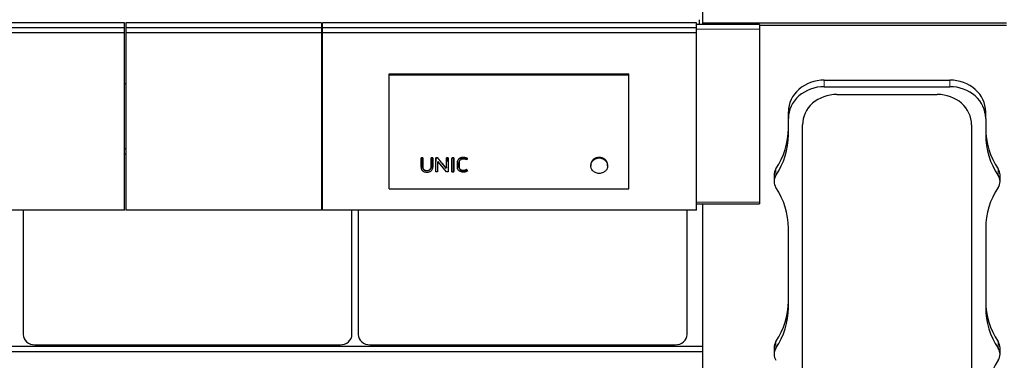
# Model space of a CAD drawing. Header units: inches. Extents: x 0 to 23760, y -13 to 16800.
# Tile 140 of 256: x 6557 to 8202, y 12533 to 13104. Entities that reach past the tile are written whole.
import ezdxf

# ---------------------------------------------------------------- set-up
doc = ezdxf.new("R2010")
doc.units = ezdxf.units.IN
doc.layers.add('1', color=7, linetype='Continuous', true_color=0xffffff)
doc.layers.add('254', color=7, linetype='Continuous', true_color=0xffffff)
doc.styles.add('latin_extended', font='simplex.shx')
doc.dimstyles.get("Standard").update_dxf_attribs({"dimtxt": 0.18, "dimasz": 0.18, "dimexe": 0.18, "dimexo": 0.0625, "dimgap": 0.09, "dimtad": 0, "dimtih": 1, "dimtoh": 1, "dimdec": 4, "dimzin": 0, "dimdsep": 46, "dimtxsty": 'Standard', "dimcen": 0.09, "dimadec": 0, "dimazin": 0, "dimtfac": 1, "dimtdec": 4, "dimtofl": 0, "dimtmove": 0, "dimatfit": 3, "dimfxl": 1, "dimtolj": 1, "dimtzin": 0, "dimarcsym": 0})

# ---------------------------------------------------------------- blocks, each defined once
blk = doc.blocks.new('_U5')
at = {"layer": '254', "color": 3, "linetype": 'Continuous', "lineweight": 13, "transparency": 16777216}
for p, q in [((8914, 13844.8), (8914, 9822.4)), ((1028, 13489.8), (1028, 9822.4)), ((1168, 9862.4), (8774, 9862.4))]:
    blk.add_line(p, q, dxfattribs=at)
at = {"layer": '254', "color": 3, "transparency": 16777216}
for points in [[(1168, 9885.7), (1168, 9839.1), (1028, 9862.4)], [(8774, 9839.1), (8774, 9885.7), (8914, 9862.4)]]:
    blk.add_solid(points, dxfattribs=at)
at = {"layer": 'Defpoints', "color": 0, "transparency": 16777216}
for p in [(8914, 13884.8), (1028, 13529.8), (8914, 9862.4)]:
    blk.add_point(p, dxfattribs=at)
at = {"layer": '254', "color": 2, "lineweight": 13, "transparency": 16777216, "insert": (4727.7, 10072.4), "char_height": 140, "attachment_point": 1, "style": 'latin_extended'}
blk.add_mtext('\\A1;7886', dxfattribs=at)

msp = doc.modelspace()

# ---------------------------------------------------------------- linework, layer by layer
at = {"layer": '1', "color": 2, "linetype": 'Continuous', "lineweight": 25}
for p, q in [((7698.001, 13097.789), (7698.001, 13618.876)), ((7692.001, 13103.511), (7692.001, 13095.538)), ((7698.001, 13095.54), (7698.001, 13097.789)), ((8205.501, 13097.789), (7698.001, 13097.789)), ((7792.977, 13095.54), (7687.752, 13095.54)), ((7792.977, 13095.54), (7792.977, 13087.447)), ((7792.977, 13087.447), (7792.977, 12798.316)), ((8205.501, 13093.738), (7792.983, 13093.738)), ((7173.763, 13013.059), (7574.263, 13013.059)), ((7173.763, 13011.456), (7173.763, 13013.059)), ((7173.763, 12820.296), (7173.763, 13011.456)), ((7173.763, 13011.456), (7574.263, 13011.456)), ((7574.263, 13011.456), (7574.263, 13013.059)), ((7574.263, 12820.296), (7574.263, 13011.456)), ((7900.977, 13002.439), (8110.977, 13002.439)), ((6733.741, 12995.918), (6731.735, 12995.918)), ((7062.723, 12995.918), (7060.716, 12995.918)), ((7900.977, 12991.357), (8110.977, 12991.357)), ((7921.977, 12978.384), (8089.977, 12978.384)), ((7841.147, 12938.288), (7841.147, 12949.37)), ((7841.147, 12910.588), (7841.147, 12938.288)), ((8170.806, 12938.288), (8170.806, 12949.37)), ((8170.806, 12938.288), (8170.806, 12910.588)), ((7864.773, 12470.833), (7864.773, 12927.643)), ((8147.181, 12927.643), (8147.181, 12470.833)), ((6733.758, 12887.462), (6731.758, 12887.462)), ((7062.748, 12887.462), (7060.748, 12887.462)), ((6733.758, 12878.227), (6731.758, 12878.227)), ((7062.748, 12878.227), (7060.748, 12878.227)), ((7227.224, 12872.136), (7227.224, 12872.576)), ((7227.224, 12872.576), (7230.024, 12872.576)), ((7230.024, 12872.136), (7227.224, 12872.136)), ((7230.024, 12872.136), (7230.024, 12872.576)), ((7243.988, 12872.136), (7243.988, 12872.576)), ((7243.988, 12872.576), (7246.789, 12872.576)), ((7246.789, 12872.136), (7243.988, 12872.136)), ((7246.789, 12872.136), (7246.789, 12872.576)), ((7252.013, 12872.136), (7252.013, 12872.576)), ((7254.857, 12872.576), (7252.013, 12872.576)), ((7252.013, 12872.136), (7254.857, 12872.136)), ((7254.857, 12872.136), (7254.857, 12872.576)), ((7269.67, 12872.136), (7269.67, 12872.576)), ((7272.47, 12872.576), (7269.67, 12872.576)), ((7269.67, 12872.136), (7272.47, 12872.136)), ((7272.47, 12872.136), (7272.47, 12872.576)), ((7278.943, 12872.136), (7278.943, 12872.576)), ((7278.943, 12872.576), (7281.744, 12872.576)), ((7281.744, 12872.136), (7278.943, 12872.136)), ((7281.744, 12872.136), (7281.744, 12872.576)), ((7304.813, 12870.61), (7304.813, 12871.055)), ((7227.188, 12856.752), (7227.188, 12856.205)), ((7246.821, 12855.938), (7246.801, 12865.731)), ((7246.821, 12855.92), (7246.821, 12855.938)), ((7251.966, 12848.685), (7252.001, 12865.731)), ((7254.828, 12864.802), (7254.862, 12848.685)), ((7269.57, 12848.685), (7256.652, 12865.294)), ((7261.411, 12863.695), (7267.809, 12855.46)), ((7269.637, 12855.943), (7269.657, 12865.731)), ((7272.482, 12865.731), (7272.518, 12848.685)), ((7278.931, 12865.731), (7278.896, 12848.685)), ((7281.792, 12848.685), (7281.756, 12865.731)), ((7288.007, 12856.658), (7288.007, 12856.111)), ((7290.869, 12857.431), (7290.869, 12857.967)), ((7303.583, 12852.1), (7303.583, 12852.695)), ((7303.583, 12852.1), (7304.91, 12850.248)), ((7304.91, 12850.248), (7304.91, 12850.869)), ((7510.848, 12860.613), (7510.848, 12858.982)), ((7539.041, 12858.982), (7539.041, 12860.612)), ((7251.966, 12848.685), (7251.966, 12849.328)), ((7254.862, 12848.685), (7251.966, 12848.685)), ((7254.862, 12848.685), (7254.862, 12849.328)), ((7272.518, 12848.685), (7269.57, 12848.685)), ((7272.518, 12848.685), (7272.518, 12849.328)), ((7278.896, 12848.685), (7278.896, 12849.328)), ((7278.896, 12848.685), (7281.792, 12848.685)), ((7281.792, 12848.685), (7281.792, 12849.328)), ((7817.147, 12843.815), (7817.147, 12832.733)), ((8194.806, 12832.733), (8194.806, 12843.815)), ((7173.763, 12820.296), (7574.263, 12820.296)), ((7687.752, 12795.086), (7792.977, 12795.086)), ((7698.001, 12391.49), (7698.001, 12795.078)), ((7792.977, 12798.316), (7792.977, 12795.086)), ((6562.263, 12784.742), (6562.263, 12576.875)), ((7111.739, 12576.875), (7111.739, 12784.742)), ((7122.263, 12784.742), (7122.263, 12576.875)), ((7671.739, 12576.875), (7671.739, 12784.742)), ((7841.147, 12621.423), (7841.147, 12754.878)), ((8170.806, 12754.878), (8170.806, 12621.423)), ((7697.925, 12556.856), (2936.001, 12556.856)), ((6582.001, 12559.367), (7092.001, 12559.367)), ((7142.001, 12559.367), (7652.001, 12559.367)), ((7817.147, 12554.65), (7817.147, 12543.568)), ((8194.806, 12543.568), (8194.806, 12554.65)), ((7697.925, 12547.721), (2936.001, 12547.721))]:
    msp.add_line(p, q, dxfattribs=at)
at = {"layer": '1', "color": 110, "linetype": 'Continuous', "lineweight": 13}
for p, q in [((7792.977, 13087.447), (7687.752, 13087.447)), ((7900.977, 12991.357), (7900.977, 13002.439)), ((8110.977, 12991.357), (8110.977, 13002.439)), ((7297.626, 12872.446), (7297.626, 12872.886)), ((7513.278, 12867.54), (7513.278, 12866.085)), ((7536.611, 12867.54), (7536.611, 12866.085)), ((7227.212, 12865.731), (7227.212, 12866.197)), ((7230.037, 12865.731), (7230.037, 12866.197)), ((7243.976, 12865.731), (7243.976, 12866.197)), ((7246.801, 12865.731), (7246.801, 12866.197)), ((7246.821, 12855.938), (7246.821, 12856.487)), ((7252.001, 12865.731), (7252.001, 12866.197)), ((7254.828, 12864.802), (7254.828, 12864.803)), ((7261.411, 12863.695), (7261.411, 12864.175)), ((7267.809, 12855.46), (7267.809, 12856.014)), ((7269.637, 12855.943), (7269.637, 12856.492)), ((7269.657, 12865.731), (7269.657, 12866.197)), ((7272.482, 12865.731), (7272.482, 12866.197)), ((7278.931, 12865.731), (7278.931, 12866.197)), ((7281.756, 12865.731), (7281.756, 12866.197)), ((7288.048, 12865.474), (7288.048, 12865.942)), ((7820.254, 12842.811), (7820.254, 12853.893)), ((8191.7, 12842.811), (8191.7, 12853.893)), ((7687.752, 12798.316), (7792.977, 12798.316)), ((7820.254, 12553.646), (7820.254, 12564.728)), ((8191.7, 12553.646), (8191.7, 12564.728))]:
    msp.add_line(p, q, dxfattribs=at)
at = {"layer": '1', "color": 2, "linetype": 'Continuous', "lineweight": 25}
for centre, major_axis, ratio, start_param, end_param in [((7900.977, 12949.37), (-59.83, 0), 0.88701083, 4.71238898, 6.28318531), ((8110.977, 12949.37), (-59.83, 0), 0.88701083, 3.14159265, 4.71238898), ((7900.977, 12938.288), (-59.83, 0), 0.88701083, 4.71238898, 6.28318531), ((8110.977, 12938.288), (-59.83, 0), 0.88701083, 3.14159265, 4.71238898), ((7921.977, 12927.643), (-57.204, 0), 0.88701083, 4.71238898, 6.28318531), ((8089.977, 12927.643), (-57.204, 0), 0.88701083, 3.14159265, 4.71238898), ((7690.977, 12921.67), (150.17, 0), 0.88701083, 5.74936516, 6.28318531), ((8320.977, 12921.67), (150.17, 0), 0.88701083, 3.14159265, 3.67541281), ((7690.977, 12910.588), (150.17, 0), 0.88701083, 5.74936516, 6.28318531), ((8320.977, 12910.588), (150.17, 0), 0.88701083, 3.14159265, 3.67541281), ((7524.945, 12859.139), (-14.051, 0), 0.88701083, 3.73269857, 5.69207939), ((7246.779, 13449.298), (-1.888, 1177.021), 0.00089379, 2.08909487, 2.09861815), ((7252.024, 13468.421), (1.911, 1200.849), 0.00090089, 4.17074579, 4.18706047), ((7255.83, 12864.794), (-1.001, 0.044), 0.8870641, 3.78857302, 6.32444833), ((7254.804, 13467.779), (-1.91, 1200.053), 0.00090066, 2.09678025, 2.11221429), ((7251.545, 13467.817), (-759.1, 1185.972), 0.24187547, 1.94425822, 1.95214378), ((7268.636, 12855.951), (-1.001, 0.027), 0.87697787, 0.62372673, 3.16307828), ((7269.679, 13458.498), (1.899, 1188.516), 0.00089726, 4.18124845, 4.19069263), ((7272.46, 13467.366), (-1.91, 1199.54), 0.00090051, 2.09574062, 2.11206947), ((7278.954, 13468.422), (1.911, 1200.849), 0.00090089, 4.17074559, 4.18706027), ((7281.734, 13468.957), (-1.912, 1201.511), 0.00090108, 2.09632123, 2.11262878), ((7285.506, 13490.291), (-706.226, 1216.28), 0.23607583, 1.98067298, 1.98241445), ((7839.477, 12843.815), (-22.33, 0), 0.88701083, 5.74936516, 6.28318531), ((8172.477, 12843.815), (-22.33, 0), 0.88701083, 3.14159265, 3.67541281), ((7839.477, 12832.733), (-22.33, 0), 0.88701083, 5.74936516, 6.81700546), ((8172.477, 12832.733), (-22.33, 0), 0.88701083, 2.6077725, 3.67541281), ((7690.977, 12754.878), (150.17, 0), 0.88701083, 0, 0.53382015), ((8320.977, 12754.878), (150.17, 0), 0.88701083, 2.6077725, 3.14159265), ((7690.977, 12632.505), (150.17, 0), 0.88701083, 5.74936516, 6.28318531), ((7690.977, 12621.423), (150.17, 0), 0.88701083, 5.74936516, 6.28318531), ((8320.977, 12632.505), (150.17, 0), 0.88701083, 3.14159265, 3.67541281), ((8320.977, 12621.423), (150.17, 0), 0.88701083, 3.14159265, 3.67541281), ((6582.001, 12576.875), (19.738, 0), 0.88701083, 3.14159245, 4.7123892), ((7092.001, 12576.875), (19.738, 0), 0.88701083, 4.71238875, 6.2831855), ((7142.001, 12576.875), (19.738, 0), 0.88701083, 3.14159245, 4.7123892), ((7652.001, 12576.875), (19.738, 0), 0.88701083, 4.71238875, 6.2831855), ((7839.477, 12554.65), (-22.33, 0), 0.88701083, 5.74936516, 6.28318531), ((8172.477, 12554.65), (-22.33, 0), 0.88701083, 3.14159265, 3.67541281), ((7839.477, 12543.568), (-22.33, 0), 0.88701083, 5.74936516, 6.81700546), ((8172.477, 12543.568), (-22.33, 0), 0.88701083, 2.6077725, 3.67541281), ((8320.977, 12465.713), (150.17, 0), 0.88701083, 2.6077725, 3.14159265)]:
    msp.add_ellipse(centre, major_axis=major_axis, ratio=ratio, start_param=start_param, end_param=end_param, dxfattribs=at)
for points in [[(7227.212, 12866.197), (7227.216, 12868.32), (7227.22, 12870.446), (7227.224, 12872.576)], [(7230.024, 12872.576), (7230.028, 12870.446), (7230.032, 12868.32), (7230.037, 12866.197)], [(7243.976, 12866.197), (7243.98, 12868.32), (7243.984, 12870.446), (7243.988, 12872.576)], [(7246.789, 12872.576), (7246.793, 12870.446), (7246.796, 12868.32), (7246.801, 12866.197)], [(7252.013, 12872.576), (7252.01, 12870.446), (7252.006, 12868.32), (7252.001, 12866.197)], [(7269.67, 12872.576), (7269.666, 12870.446), (7269.662, 12868.32), (7269.657, 12866.197)], [(7272.482, 12866.197), (7272.478, 12868.32), (7272.474, 12870.446), (7272.47, 12872.576)], [(7278.931, 12866.197), (7278.936, 12868.32), (7278.939, 12870.446), (7278.943, 12872.576)], [(7281.744, 12872.576), (7281.748, 12870.446), (7281.752, 12868.32), (7281.756, 12866.197)], [(7303.463, 12868.771), (7302.518, 12869.368), (7301.461, 12869.743), (7300.342, 12869.999)]]:
    msp.add_open_spline(points, degree=3, dxfattribs=at)
for points, knots in [([(7227.224, 12872.136), (7227.223, 12871.555), (7227.222, 12870.975), (7227.218, 12868.84), (7227.215, 12867.285), (7227.212, 12865.731)], [0, 0, 0, 0, 0.2717687, 0.2717687, 1, 1, 1, 1]), ([(7230.037, 12865.731), (7230.035, 12866.311), (7230.034, 12866.891), (7230.03, 12869.026), (7230.027, 12870.581), (7230.024, 12872.136)], [0, 0, 0, 0, 0.2717687, 0.2717687, 1, 1, 1, 1]), ([(7243.988, 12872.136), (7243.987, 12871.555), (7243.986, 12870.975), (7243.982, 12868.84), (7243.979, 12867.285), (7243.976, 12865.731)], [0, 0, 0, 0, 0.2717687, 0.2717687, 1, 1, 1, 1]), ([(7246.801, 12865.731), (7246.8, 12866.311), (7246.798, 12866.891), (7246.794, 12869.026), (7246.792, 12870.581), (7246.789, 12872.136)], [0, 0, 0, 0, 0.2717687, 0.2717687, 1, 1, 1, 1]), ([(7252.001, 12865.731), (7252.005, 12867.285), (7252.007, 12868.84), (7252.011, 12870.975), (7252.012, 12871.555), (7252.013, 12872.136)], [0, 0, 0, 0, 0.7282313, 0.7282313, 1, 1, 1, 1]), ([(7261.411, 12864.175), (7260.318, 12865.572), (7259.226, 12866.97), (7257.041, 12869.771), (7255.949, 12871.173), (7254.857, 12872.576)], [0, 0, 0, 0, 0.5, 0.5, 1, 1, 1, 1]), ([(7254.857, 12872.136), (7255.922, 12870.764), (7256.986, 12869.393), (7258.798, 12867.06), (7259.544, 12866.099), (7260.664, 12864.657), (7261.038, 12864.176), (7261.411, 12863.695)], [0, 0, 0, 0, 0.48739305, 0.48739305, 0.82913102, 0.82913102, 1, 1, 1, 1]), ([(7269.657, 12865.731), (7269.661, 12867.285), (7269.664, 12868.84), (7269.667, 12870.975), (7269.668, 12871.555), (7269.67, 12872.136)], [0, 0, 0, 0, 0.7282313, 0.7282313, 1, 1, 1, 1]), ([(7272.47, 12872.136), (7272.473, 12870.581), (7272.476, 12869.026), (7272.48, 12866.891), (7272.481, 12866.311), (7272.482, 12865.731)], [0, 0, 0, 0, 0.7282313, 0.7282313, 1, 1, 1, 1]), ([(7278.943, 12872.136), (7278.942, 12871.555), (7278.941, 12870.975), (7278.937, 12868.84), (7278.935, 12867.285), (7278.931, 12865.731)], [0, 0, 0, 0, 0.2717687, 0.2717687, 1, 1, 1, 1]), ([(7281.756, 12865.731), (7281.755, 12866.311), (7281.754, 12866.891), (7281.75, 12869.026), (7281.747, 12870.581), (7281.744, 12872.136)], [0, 0, 0, 0, 0.2717687, 0.2717687, 1, 1, 1, 1]), ([(7297.626, 12872.886), (7297.048, 12872.886), (7296.475, 12872.851), (7295.344, 12872.707), (7294.785, 12872.597), (7294.164, 12872.428), (7294.095, 12872.409), (7293.958, 12872.369), (7293.753, 12872.307), (7293.283, 12872.151), (7292.893, 12871.996), (7292.385, 12871.767), (7292.138, 12871.643), (7291.775, 12871.44), (7291.656, 12871.37), (7291.48, 12871.26), (7291.422, 12871.223), (7291.306, 12871.147), (7291.249, 12871.108), (7290.741, 12870.757), (7290.332, 12870.411), (7289.781, 12869.841), (7289.608, 12869.643), (7289.405, 12869.384), (7289.366, 12869.332), (7289.287, 12869.226), (7289.249, 12869.173), (7289.136, 12869.012), (7289.063, 12868.904), (7288.857, 12868.576), (7288.733, 12868.353), (7288.514, 12867.896), (7288.419, 12867.662), (7288.301, 12867.303), (7288.266, 12867.182), (7288.218, 12866.999), (7288.203, 12866.937), (7288.175, 12866.814), (7288.11, 12866.505), (7288.068, 12866.193), (7288.048, 12865.942)], [0, 0, 0, 0, 0.125, 0.125, 0.25, 0.25, 0.265625, 0.265625, 0.28125, 0.3125, 0.375, 0.375, 0.4375, 0.4375, 0.46875, 0.46875, 0.484375, 0.484375, 0.5, 0.5, 0.625, 0.625, 0.6875, 0.6875, 0.703125, 0.703125, 0.71875, 0.71875, 0.75, 0.75, 0.8125, 0.8125, 0.875, 0.875, 0.90625, 0.90625, 0.921875, 0.921875, 0.9375, 1, 1, 1, 1]), ([(7288.048, 12865.474), (7288.088, 12865.978), (7288.181, 12866.473), (7288.496, 12867.442), (7288.722, 12867.906), (7289.27, 12868.78), (7289.596, 12869.2), (7290.335, 12869.967), (7290.745, 12870.314), (7291.644, 12870.937), (7292.134, 12871.211), (7293.151, 12871.669), (7293.682, 12871.856), (7295.338, 12872.307), (7296.471, 12872.446), (7297.626, 12872.446)], [0, 0, 0, 0, 0.125, 0.125, 0.25, 0.25, 0.375, 0.375, 0.5, 0.5, 0.625, 0.625, 0.75, 0.75, 1, 1, 1, 1]), ([(7293.432, 12869.205), (7292.883, 12868.859), (7292.4, 12868.424), (7291.641, 12867.45), (7291.343, 12866.905), (7290.97, 12865.774), (7290.883, 12865.178), (7290.85, 12864.292), (7290.855, 12863.996), (7290.857, 12863.405), (7290.86, 12861.927), (7290.864, 12859.858), (7290.868, 12858.085), (7290.87, 12856.903), (7290.852, 12856.309), (7290.997, 12855.141), (7291.15, 12854.559), (7291.668, 12853.475), (7292.021, 12852.961), (7292.888, 12852.068), (7293.417, 12851.692), (7294.58, 12851.098), (7295.215, 12850.891), (7296.531, 12850.621), (7297.198, 12850.57), (7298.546, 12850.603), (7299.217, 12850.671), (7300.528, 12850.89), (7301.173, 12851.035), (7302.424, 12851.468), (7303.029, 12851.753), (7303.583, 12852.1)], [0, 0, 0, 0, 0.0625, 0.0625, 0.125, 0.125, 0.1875, 0.1875, 0.21875, 0.21875, 0.25, 0.375, 0.4375, 0.4375, 0.5, 0.5, 0.5625, 0.5625, 0.625, 0.625, 0.6875, 0.6875, 0.75, 0.75, 0.8125, 0.8125, 0.875, 0.875, 0.9375, 0.9375, 1, 1, 1, 1]), ([(7300.342, 12869.999), (7299.173, 12870.265), (7297.956, 12870.384), (7296.179, 12870.216), (7295.585, 12870.101), (7294.455, 12869.752), (7293.924, 12869.515), (7293.432, 12869.205)], [0, 0, 0, 0, 0.5, 0.5, 0.75, 0.75, 1, 1, 1, 1]), ([(7304.813, 12871.055), (7304.3, 12871.385), (7303.754, 12871.669), (7303.104, 12871.936), (7303.031, 12871.965), (7302.886, 12872.021), (7302.813, 12872.048), (7302.593, 12872.128), (7302.445, 12872.177), (7301.999, 12872.318), (7301.698, 12872.399), (7301.089, 12872.542), (7300.782, 12872.604), (7300.315, 12872.683), (7300.081, 12872.719), (7299.845, 12872.749), (7299.688, 12872.769), (7299.609, 12872.778), (7299.214, 12872.82), (7298.897, 12872.845), (7298.263, 12872.878), (7297.945, 12872.886), (7297.626, 12872.886)], [0, 0, 0, 0, 0.25, 0.25, 0.28125, 0.28125, 0.3125, 0.3125, 0.375, 0.375, 0.5, 0.5, 0.625, 0.625, 0.6875, 0.71875, 0.71875, 0.75, 0.75, 0.875, 0.875, 1, 1, 1, 1]), ([(7297.626, 12872.446), (7298.901, 12872.446), (7300.173, 12872.318), (7302.013, 12871.884), (7302.617, 12871.695), (7303.758, 12871.223), (7304.3, 12870.941), (7304.813, 12870.61)], [0, 0, 0, 0, 0.5, 0.5, 0.75, 0.75, 1, 1, 1, 1]), ([(7304.813, 12870.61), (7304.722, 12870.486), (7304.631, 12870.362), (7304.181, 12869.749), (7303.822, 12869.26), (7303.463, 12868.771)], [0, 0, 0, 0, 0.20246304, 0.20246304, 1, 1, 1, 1]), ([(7513.278, 12867.54), (7512.452, 12866.473), (7511.835, 12865.326), (7511.397, 12864.024), (7511.372, 12863.947), (7511.324, 12863.793), (7511.301, 12863.716), (7511.233, 12863.483), (7511.192, 12863.327), (7511.079, 12862.86), (7511.017, 12862.548), (7510.888, 12861.693), (7510.847, 12861.148), (7510.848, 12860.6)], [0, 0, 0, 0, 0.51746442, 0.51746442, 0.54980595, 0.54980595, 0.58214748, 0.58214748, 0.64683053, 0.64683053, 0.77619664, 0.77619664, 1, 1, 1, 1]), ([(7536.611, 12867.54), (7536.45, 12867.748), (7536.115, 12868.154), (7535.754, 12868.539), (7535.193, 12869.1), (7534.794, 12869.454), (7534.157, 12869.953), (7533.939, 12870.115), (7533.601, 12870.349), (7533.487, 12870.425), (7533.256, 12870.576), (7533.139, 12870.65), (7532.549, 12871.009), (7532.062, 12871.269), (7531.055, 12871.736), (7530.535, 12871.942), (7529.732, 12872.211), (7529.461, 12872.294), (7529.116, 12872.389), (7529.047, 12872.408), (7528.908, 12872.444), (7528.701, 12872.496), (7528.492, 12872.544), (7527.796, 12872.696), (7527.234, 12872.786), (7526.101, 12872.908), (7525.53, 12872.939), (7524.81, 12872.939), (7524.666, 12872.938), (7524.449, 12872.932), (7524.377, 12872.929), (7524.232, 12872.924), (7523.872, 12872.907), (7523.515, 12872.878), (7522.663, 12872.787), (7522.101, 12872.697), (7521.27, 12872.517), (7520.719, 12872.382), (7520.175, 12872.217), (7519.838, 12872.105), (7519.77, 12872.082), (7519.636, 12872.035), (7519.436, 12871.963), (7519.239, 12871.888), (7518.847, 12871.733), (7518.591, 12871.623), (7517.834, 12871.273), (7517.348, 12871.013), (7516.645, 12870.586), (7516.415, 12870.437), (7516.078, 12870.203), (7515.966, 12870.124), (7515.801, 12870.002), (7515.746, 12869.961), (7515.637, 12869.878), (7515.583, 12869.837), (7515.102, 12869.46), (7514.7, 12869.104), (7514.137, 12868.54), (7513.775, 12868.154), (7513.439, 12867.748), (7513.278, 12867.54)], [0, 0, 0, 0, 0.03125, 0.0625, 0.0625, 0.125, 0.125, 0.15625, 0.15625, 0.171875, 0.171875, 0.1875, 0.1875, 0.25, 0.25, 0.3125, 0.3125, 0.34375, 0.34375, 0.3515625, 0.3515625, 0.359375, 0.375, 0.375, 0.4375, 0.4375, 0.5, 0.5, 0.515625, 0.515625, 0.5234375, 0.5234375, 0.53125, 0.5625, 0.5625, 0.625, 0.625, 0.65625, 0.6875, 0.6875, 0.6953125, 0.6953125, 0.703125, 0.71875, 0.71875, 0.75, 0.75, 0.8125, 0.8125, 0.84375, 0.84375, 0.859375, 0.859375, 0.8671875, 0.8671875, 0.875, 0.875, 0.9375, 0.9375, 0.96875, 1, 1, 1, 1]), ([(7539.041, 12860.622), (7539.041, 12860.681), (7539.041, 12860.74), (7539.038, 12860.878), (7539.035, 12860.997), (7539.03, 12861.117), (7539.026, 12861.197), (7539.023, 12861.237), (7539.001, 12861.596), (7538.968, 12861.913), (7538.826, 12862.855), (7538.676, 12863.473), (7538.371, 12864.385), (7538.256, 12864.686), (7538.095, 12865.06), (7538.062, 12865.135), (7537.994, 12865.283), (7537.959, 12865.358), (7537.852, 12865.579), (7537.478, 12866.311), (7537.024, 12867.007), (7536.611, 12867.54)], [0, 0, 0, 0, 0.02404112, 0.02404112, 0.05657308, 0.07283906, 0.07283906, 0.08910505, 0.08910505, 0.2192329, 0.2192329, 0.4794886, 0.4794886, 0.60961645, 0.60961645, 0.64214841, 0.64214841, 0.67468037, 0.67468037, 0.7397443, 1, 1, 1, 1]), ([(7227.212, 12865.731), (7227.205, 12862.819), (7227.199, 12859.908), (7227.192, 12856.269), (7227.162, 12855.54), (7227.378, 12854.088), (7227.614, 12853.356), (7228.355, 12852.01), (7228.841, 12851.394), (7230.019, 12850.326), (7230.714, 12849.872), (7232.204, 12849.16), (7233.017, 12848.895), (7234.656, 12848.527), (7235.494, 12848.421), (7237.204, 12848.351), (7238.056, 12848.385), (7239.732, 12848.602), (7240.569, 12848.789), (7242.156, 12849.332), (7242.915, 12849.694), (7244.275, 12850.592), (7244.877, 12851.131), (7245.854, 12852.35), (7246.233, 12853.01), (7246.722, 12854.451), (7246.823, 12855.188), (7246.821, 12855.938)], [0, 0, 0, 0, 0.25, 0.25, 0.3125, 0.3125, 0.375, 0.375, 0.4375, 0.4375, 0.5, 0.5, 0.5625, 0.5625, 0.625, 0.625, 0.6875, 0.6875, 0.75, 0.75, 0.8125, 0.8125, 0.875, 0.875, 0.9375, 0.9375, 1, 1, 1, 1]), ([(7227.188, 12856.752), (7227.188, 12856.971), (7227.191, 12857.19), (7227.193, 12857.501), (7227.193, 12857.592), (7227.194, 12857.775), (7227.194, 12858.049), (7227.196, 12858.688), (7227.198, 12859.968), (7227.201, 12861.066), (7227.205, 12863.263), (7227.208, 12864.729), (7227.212, 12866.197)], [0, 0, 0, 0, 0.06982152, 0.06982152, 0.0988896, 0.0988896, 0.12795768, 0.18609383, 0.30236614, 0.53491076, 0.53491076, 1, 1, 1, 1]), ([(7230.037, 12866.197), (7230.04, 12864.636), (7230.045, 12862.296), (7230.051, 12859.572), (7230.053, 12858.406), (7230.054, 12857.969), (7230.054, 12857.92), (7230.054, 12857.823), (7230.054, 12857.677), (7230.052, 12857.337), (7230.053, 12857.046), (7230.061, 12856.803), (7230.063, 12856.755), (7230.067, 12856.658), (7230.076, 12856.513), (7230.088, 12856.368), (7230.12, 12856.08), (7230.149, 12855.889), (7230.226, 12855.509), (7230.274, 12855.321), (7230.348, 12855.087), (7230.363, 12855.041), (7230.395, 12854.947), (7230.412, 12854.901), (7230.464, 12854.762), (7230.502, 12854.671), (7230.582, 12854.491), (7230.625, 12854.402), (7230.716, 12854.227), (7230.764, 12854.141), (7230.916, 12853.885), (7231.028, 12853.719), (7231.212, 12853.479), (7231.277, 12853.399), (7231.378, 12853.283), (7231.412, 12853.245), (7231.483, 12853.168), (7231.518, 12853.131), (7231.7, 12852.946), (7231.854, 12852.806), (7232.181, 12852.545), (7232.353, 12852.424), (7232.625, 12852.255), (7232.718, 12852.201), (7232.86, 12852.123), (7232.908, 12852.097), (7233.005, 12852.047), (7233.054, 12852.023), (7233.3, 12851.904), (7233.501, 12851.818), (7233.913, 12851.666), (7234.123, 12851.599), (7234.445, 12851.511), (7234.553, 12851.484), (7234.716, 12851.446), (7234.771, 12851.433), (7234.881, 12851.41), (7234.935, 12851.399), (7235.21, 12851.345), (7235.43, 12851.31), (7235.872, 12851.254), (7236.315, 12851.212), (7236.761, 12851.199), (7237.209, 12851.199), (7237.433, 12851.206), (7237.714, 12851.224), (7237.771, 12851.228), (7237.883, 12851.237), (7238.051, 12851.252), (7238.218, 12851.272), (7238.55, 12851.315), (7238.769, 12851.351), (7239.202, 12851.438), (7239.416, 12851.489), (7239.681, 12851.563), (7239.734, 12851.578), (7239.839, 12851.609), (7239.891, 12851.625), (7240.048, 12851.676), (7240.256, 12851.748), (7240.46, 12851.829), (7240.612, 12851.894), (7240.663, 12851.917), (7240.763, 12851.962), (7240.812, 12851.986), (7241.058, 12852.105), (7241.247, 12852.209), (7241.611, 12852.435), (7241.785, 12852.556), (7242.035, 12852.752), (7242.116, 12852.82), (7242.214, 12852.908), (7242.234, 12852.926), (7242.273, 12852.961), (7242.33, 12853.015), (7242.386, 12853.07), (7242.569, 12853.255), (7242.705, 12853.409), (7242.893, 12853.649), (7242.953, 12853.73), (7243.068, 12853.896), (7243.151, 12854.022), (7243.228, 12854.152), (7243.278, 12854.24), (7243.302, 12854.284), (7243.373, 12854.417), (7243.418, 12854.506), (7243.501, 12854.686), (7243.54, 12854.777), (7243.611, 12854.96), (7243.644, 12855.053), (7243.735, 12855.332), (7243.784, 12855.52), (7243.844, 12855.807), (7243.861, 12855.903), (7243.891, 12856.096), (7243.929, 12856.387), (7243.948, 12856.677), (7243.955, 12856.919), (7243.956, 12856.968), (7243.957, 12857.065), (7243.957, 12857.113), (7243.957, 12857.258), (7243.958, 12857.549), (7243.961, 12858.228), (7243.964, 12859.586), (7243.97, 12862.304), (7243.973, 12864.639), (7243.976, 12866.197)], [0, 0, 0, 0, 0.125, 0.1875, 0.21875, 0.21875, 0.22265625, 0.22265625, 0.2265625, 0.234375, 0.25, 0.25, 0.25390625, 0.25390625, 0.2578125, 0.265625, 0.265625, 0.28125, 0.28125, 0.296875, 0.296875, 0.30078125, 0.30078125, 0.3046875, 0.3046875, 0.3125, 0.3125, 0.3203125, 0.3203125, 0.328125, 0.328125, 0.34375, 0.34375, 0.3515625, 0.3515625, 0.35546875, 0.35546875, 0.359375, 0.359375, 0.375, 0.375, 0.390625, 0.390625, 0.3984375, 0.3984375, 0.40234375, 0.40234375, 0.40625, 0.40625, 0.421875, 0.421875, 0.4375, 0.4375, 0.4453125, 0.4453125, 0.44921875, 0.44921875, 0.453125, 0.453125, 0.46875, 0.46875, 0.484375, 0.5, 0.5, 0.515625, 0.515625, 0.51953125, 0.51953125, 0.5234375, 0.53125, 0.53125, 0.546875, 0.546875, 0.5625, 0.5625, 0.56640625, 0.56640625, 0.5703125, 0.5703125, 0.578125, 0.5859375, 0.5859375, 0.58984375, 0.58984375, 0.59375, 0.59375, 0.609375, 0.609375, 0.625, 0.625, 0.6328125, 0.6328125, 0.63476563, 0.63476563, 0.63671875, 0.640625, 0.640625, 0.65625, 0.65625, 0.6640625, 0.6640625, 0.671875, 0.67578125, 0.67578125, 0.6796875, 0.6796875, 0.6875, 0.6875, 0.6953125, 0.6953125, 0.703125, 0.703125, 0.71875, 0.71875, 0.7265625, 0.7265625, 0.734375, 0.75, 0.75, 0.75390625, 0.75390625, 0.7578125, 0.7578125, 0.765625, 0.78125, 0.8125, 0.875, 1, 1, 1, 1]), ([(7243.976, 12865.731), (7243.969, 12862.664), (7243.968, 12859.598), (7243.955, 12856.148), (7243.929, 12855.765), (7243.804, 12855.001), (7243.702, 12854.615), (7243.402, 12853.868), (7243.209, 12853.513), (7242.736, 12852.841), (7242.454, 12852.523), (7241.502, 12851.69), (7240.707, 12851.269), (7239, 12850.738), (7238.082, 12850.601), (7236.282, 12850.567), (7235.369, 12850.664), (7233.634, 12851.105), (7232.804, 12851.475), (7231.786, 12852.256), (7231.479, 12852.558), (7230.965, 12853.207), (7230.751, 12853.557), (7230.239, 12854.663), (7230.09, 12855.453), (7230.047, 12856.639), (7230.055, 12857.034), (7230.053, 12857.825), (7230.051, 12859.011), (7230.045, 12861.778), (7230.04, 12864.149), (7230.037, 12865.731)], [0, 0, 0, 0, 0.25, 0.25, 0.28125, 0.28125, 0.3125, 0.3125, 0.34375, 0.34375, 0.375, 0.375, 0.4375, 0.4375, 0.5, 0.5, 0.5625, 0.5625, 0.625, 0.625, 0.65625, 0.65625, 0.6875, 0.6875, 0.75, 0.75, 0.78125, 0.78125, 0.8125, 0.875, 1, 1, 1, 1]), ([(7269.637, 12856.492), (7269.637, 12856.447), (7269.633, 12856.401), (7269.62, 12856.333), (7269.615, 12856.311), (7269.602, 12856.266), (7269.595, 12856.244), (7269.578, 12856.201), (7269.569, 12856.179), (7269.549, 12856.137), (7269.537, 12856.117), (7269.513, 12856.076), (7269.5, 12856.056), (7269.472, 12856.017), (7269.457, 12855.998), (7269.426, 12855.961), (7269.409, 12855.943), (7269.374, 12855.909), (7269.356, 12855.892), (7269.318, 12855.86), (7269.299, 12855.845), (7269.258, 12855.815), (7269.237, 12855.802), (7269.193, 12855.775), (7269.171, 12855.763), (7269.125, 12855.739), (7269.102, 12855.728), (7269.054, 12855.708), (7269.03, 12855.699), (7268.98, 12855.682), (7268.955, 12855.675), (7268.905, 12855.662), (7268.879, 12855.656), (7268.827, 12855.646), (7268.801, 12855.642), (7268.748, 12855.636), (7268.722, 12855.634), (7268.668, 12855.632), (7268.642, 12855.631), (7268.589, 12855.633), (7268.562, 12855.634), (7268.509, 12855.639), (7268.483, 12855.642), (7268.431, 12855.651), (7268.405, 12855.656), (7268.354, 12855.668), (7268.328, 12855.675), (7268.278, 12855.691), (7268.254, 12855.699), (7268.205, 12855.718), (7268.182, 12855.728), (7268.112, 12855.762), (7268.067, 12855.787), (7268.005, 12855.829), (7267.984, 12855.844), (7267.945, 12855.875), (7267.926, 12855.891), (7267.872, 12855.941), (7267.839, 12855.976), (7267.809, 12856.014)], [0, 0, 0, 0, 0.0625, 0.0625, 0.09375, 0.09375, 0.125, 0.125, 0.15625, 0.15625, 0.1875, 0.1875, 0.21875, 0.21875, 0.25, 0.25, 0.28125, 0.28125, 0.3125, 0.3125, 0.34375, 0.34375, 0.375, 0.375, 0.40625, 0.40625, 0.4375, 0.4375, 0.46875, 0.46875, 0.5, 0.5, 0.53125, 0.53125, 0.5625, 0.5625, 0.59375, 0.59375, 0.625, 0.625, 0.65625, 0.65625, 0.6875, 0.6875, 0.71875, 0.71875, 0.75, 0.75, 0.78125, 0.78125, 0.8125, 0.8125, 0.875, 0.875, 0.90625, 0.90625, 0.9375, 0.9375, 1, 1, 1, 1]), ([(7304.91, 12850.248), (7304.347, 12849.894), (7303.733, 12849.606), (7302.478, 12849.121), (7301.834, 12848.916), (7300.499, 12848.605), (7299.815, 12848.5), (7298.447, 12848.378), (7297.759, 12848.357), (7296.374, 12848.411), (7295.691, 12848.491), (7294.35, 12848.758), (7293.686, 12848.947), (7291.798, 12849.676), (7290.656, 12850.403), (7289.365, 12851.812), (7289.003, 12852.331), (7288.438, 12853.422), (7288.241, 12854.01), (7288.074, 12854.898), (7288.038, 12855.196), (7288.003, 12855.798), (7288.007, 12856.101), (7288.009, 12857.008), (7288.012, 12858.822), (7288.017, 12861.241), (7288.022, 12863.358), (7288.024, 12864.265), (7288.025, 12864.87), (7288.024, 12865.172), (7288.048, 12865.474)], [0, 0, 0, 0, 0.0625, 0.0625, 0.125, 0.125, 0.1875, 0.1875, 0.25, 0.25, 0.3125, 0.3125, 0.375, 0.375, 0.5, 0.5, 0.5625, 0.5625, 0.625, 0.625, 0.65625, 0.65625, 0.6875, 0.6875, 0.75, 0.875, 0.9375, 0.96875, 0.96875, 1, 1, 1, 1]), ([(7288.048, 12865.942), (7288.024, 12865.644), (7288.025, 12865.345), (7288.024, 12864.748), (7288.023, 12864.449), (7288.021, 12863.554), (7288.018, 12861.764), (7288.014, 12859.977), (7288.01, 12858.192), (7288.009, 12857.597), (7288.007, 12856.929), (7288.007, 12856.854), (7288.007, 12856.742), (7288.007, 12856.703), (7288.007, 12856.665)], [0, 0, 0, 0, 0.0963484, 0.0963484, 0.19269679, 0.19269679, 0.38539358, 0.77078717, 0.77078717, 0.96348396, 0.96348396, 0.98757106, 0.98757106, 1, 1, 1, 1]), ([(7303.583, 12852.695), (7303.445, 12852.61), (7303.304, 12852.529), (7303.018, 12852.375), (7302.727, 12852.228), (7302.278, 12852.032), (7301.969, 12851.917), (7301.656, 12851.81), (7301.498, 12851.76), (7301.256, 12851.691), (7301.175, 12851.669), (7301.012, 12851.627), (7300.931, 12851.606), (7300.522, 12851.51), (7300.193, 12851.447), (7299.533, 12851.338), (7299.202, 12851.295), (7298.702, 12851.247), (7298.535, 12851.234), (7298.2, 12851.214), (7298.032, 12851.206), (7297.695, 12851.199), (7297.527, 12851.199), (7297.272, 12851.206), (7297.187, 12851.209), (7297.017, 12851.219), (7296.932, 12851.225), (7296.677, 12851.246), (7296.508, 12851.265), (7296.174, 12851.313), (7296.008, 12851.342), (7295.68, 12851.409), (7295.517, 12851.448), (7295.193, 12851.534), (7295.033, 12851.582), (7294.834, 12851.65), (7294.795, 12851.663), (7294.716, 12851.692), (7294.676, 12851.706), (7294.559, 12851.75), (7294.405, 12851.812), (7294.254, 12851.878), (7294.105, 12851.947), (7294.032, 12851.983), (7293.815, 12852.094), (7293.674, 12852.173), (7293.399, 12852.34), (7293.266, 12852.429), (7293.071, 12852.569), (7292.976, 12852.641), (7292.882, 12852.717), (7292.821, 12852.768), (7292.79, 12852.793), (7292.7, 12852.872), (7292.641, 12852.925), (7292.527, 12853.033), (7292.471, 12853.088), (7292.309, 12853.256), (7292.207, 12853.371), (7292.013, 12853.609), (7291.921, 12853.731), (7291.792, 12853.919), (7291.729, 12854.014), (7291.669, 12854.111), (7291.63, 12854.177), (7291.611, 12854.209), (7291.554, 12854.308), (7291.518, 12854.375), (7291.448, 12854.508), (7291.415, 12854.575), (7291.32, 12854.778), (7291.264, 12854.915), (7291.163, 12855.192), (7291.119, 12855.332), (7291.042, 12855.616), (7291.01, 12855.76), (7290.976, 12855.941), (7290.969, 12855.977), (7290.957, 12856.05), (7290.951, 12856.086), (7290.935, 12856.195), (7290.925, 12856.268), (7290.884, 12856.631), (7290.873, 12856.922), (7290.868, 12857.359), (7290.868, 12857.504), (7290.869, 12857.723), (7290.869, 12857.832), (7290.869, 12857.941), (7290.869, 12858.014), (7290.869, 12858.05), (7290.868, 12858.669), (7290.864, 12860.418), (7290.86, 12862.315), (7290.857, 12863.703), (7290.857, 12863.922), (7290.856, 12864.068), (7290.856, 12864.141), (7290.856, 12864.356), (7290.854, 12864.497), (7290.854, 12864.638)], [0, 0, 0, 0, 0.01962131, 0.01962131, 0.03924262, 0.05886393, 0.07848523, 0.07848523, 0.09810654, 0.09810654, 0.1079172, 0.1079172, 0.11772785, 0.11772785, 0.15697047, 0.15697047, 0.19621309, 0.19621309, 0.2158344, 0.2158344, 0.2354557, 0.2354557, 0.25507701, 0.25507701, 0.26488767, 0.26488767, 0.27469832, 0.27469832, 0.29431963, 0.29431963, 0.31394094, 0.31394094, 0.33356225, 0.33356225, 0.35318356, 0.35318356, 0.35808888, 0.35808888, 0.36299421, 0.36299421, 0.37280486, 0.38261552, 0.38261552, 0.39242617, 0.39242617, 0.41204748, 0.41204748, 0.43166879, 0.43166879, 0.44147945, 0.44638477, 0.44638477, 0.4512901, 0.4512901, 0.46110075, 0.46110075, 0.47091141, 0.47091141, 0.49053272, 0.49053272, 0.51015403, 0.51015403, 0.51996468, 0.52487001, 0.52487001, 0.52977533, 0.52977533, 0.53958599, 0.53958599, 0.54939664, 0.54939664, 0.56901795, 0.56901795, 0.58863926, 0.58863926, 0.60826057, 0.60826057, 0.6131659, 0.6131659, 0.61807122, 0.61807122, 0.62788188, 0.62788188, 0.66712449, 0.66712449, 0.6867458, 0.6867458, 0.69655646, 0.70146178, 0.70146178, 0.70636711, 0.70636711, 0.78485235, 0.94182282, 0.96144412, 0.97125478, 0.97125478, 0.98106543, 0.98106543, 1, 1, 1, 1]), ([(7513.617, 12851.399), (7512.749, 12852.463), (7512.075, 12853.627), (7511.37, 12855.488), (7511.191, 12856.119), (7510.938, 12857.401), (7510.866, 12858.057), (7510.82, 12860.013), (7511.01, 12861.302), (7511.835, 12863.819), (7512.452, 12864.994), (7513.278, 12866.085)], [0, 0, 0, 0, 0.25, 0.25, 0.375, 0.375, 0.5, 0.5, 0.75, 0.75, 1, 1, 1, 1]), ([(7536.272, 12851.399), (7535.621, 12850.602), (7534.876, 12849.887), (7533.2, 12848.616), (7532.275, 12848.068), (7530.317, 12847.183), (7529.267, 12846.841), (7527.138, 12846.388), (7526.041, 12846.272), (7523.832, 12846.274), (7522.745, 12846.389), (7520.609, 12846.844), (7519.562, 12847.188), (7517.613, 12848.069), (7516.688, 12848.617), (7515.013, 12849.887), (7514.268, 12850.602), (7513.617, 12851.399)], [0, 0, 0, 0, 0.125, 0.125, 0.25, 0.25, 0.375, 0.375, 0.5, 0.5, 0.625, 0.625, 0.75, 0.75, 0.875, 0.875, 1, 1, 1, 1]), ([(7536.611, 12866.085), (7537.437, 12864.994), (7538.054, 12863.819), (7538.879, 12861.302), (7539.069, 12860.013), (7539.023, 12858.057), (7538.951, 12857.401), (7538.699, 12856.119), (7538.519, 12855.488), (7537.814, 12853.627), (7537.141, 12852.463), (7536.272, 12851.399)], [0, 0, 0, 0, 0.25, 0.25, 0.5, 0.5, 0.625, 0.625, 0.75, 0.75, 1, 1, 1, 1])]:
    msp.add_open_spline(points, degree=3, knots=knots, dxfattribs=at)
at = {"layer": '254', "color": 2, "linetype": 'Continuous', "lineweight": 25}
for p, q in [((6731.751, 13098.3), (6106.751, 13098.3)), ((6731.751, 13090.107), (6731.751, 13098.3)), ((6733.751, 13098.3), (6733.751, 13090.107)), ((7060.751, 13098.3), (6733.751, 13098.3)), ((7060.751, 13098.3), (7060.751, 13090.107)), ((7062.751, 13090.107), (7062.751, 13098.3)), ((7687.751, 13098.3), (7062.751, 13098.3)), ((7687.751, 13090.107), (7687.751, 13098.3)), ((6731.751, 13090.107), (6106.751, 13090.107)), ((6731.751, 13081.636), (6106.751, 13081.636)), ((6731.751, 13081.636), (6731.751, 13090.107)), ((6731.751, 12784.744), (6731.751, 13081.636)), ((6733.751, 13090.107), (6733.751, 13081.636)), ((7060.751, 13090.107), (6733.751, 13090.107)), ((6733.751, 13081.636), (6733.751, 12784.744)), ((7060.751, 13081.636), (6733.751, 13081.636)), ((7060.751, 13090.107), (7060.751, 13081.636)), ((7060.751, 13081.636), (7060.751, 12784.744)), ((7062.751, 13081.636), (7062.751, 13090.107)), ((7687.751, 13090.107), (7062.751, 13090.107)), ((7062.751, 12784.744), (7062.751, 13081.636)), ((7687.751, 13081.636), (7062.751, 13081.636)), ((7687.751, 13081.636), (7687.751, 13090.107)), ((7687.751, 12784.744), (7687.751, 13081.636)), ((6731.751, 12784.744), (6106.751, 12784.744)), ((7060.751, 12784.744), (6733.751, 12784.744)), ((7687.751, 12784.744), (7062.751, 12784.744))]:
    msp.add_line(p, q, dxfattribs=at)

# ---------------------------------------------------------------- dimensions: what is measured, and where the dimension line sits
at = {"layer": '254', "color": 2, "linetype": 'Continuous', "lineweight": 13}
dim = msp.add_linear_dim(base=(8914.001, 9862.408), p1=(1028.021, 13529.802), p2=(8914.001, 13884.794), dimstyle='Standard', override={"dimscale": 40, "dimtxt": 3.5, "dimasz": 3.5, "dimexe": 1, "dimexo": 1, "dimgap": 1.75, "dimtad": 1, "dimtih": 1, "dimtoh": 0, "dimdec": 0, "dimlfac": 1, "dimzin": 8, "dimdsep": 46, "dimlunit": 2, "dimtxsty": 'latin_extended', "dimsah": 1, "dimse1": 0, "dimse2": 0, "dimsd1": 0, "dimsd2": 0, "dimclrd": 3, "dimclre": 3, "dimclrt": 2, "dimtol": 0, "dimtm": -0.1, "dimtfac": 0.714286, "dimtdec": 3, "dimtofl": 1, "dimtmove": 0, "dimtzin": 8, "dimlwd": 13, "dimlwe": 13}, dxfattribs=at)
dim.commit()
dim.dimension.update_dxf_attribs({"geometry": '_U5', "text_midpoint": (4971.011, 9862.408), "dimtype": 160})

doc.saveas('drawing.dxf')
